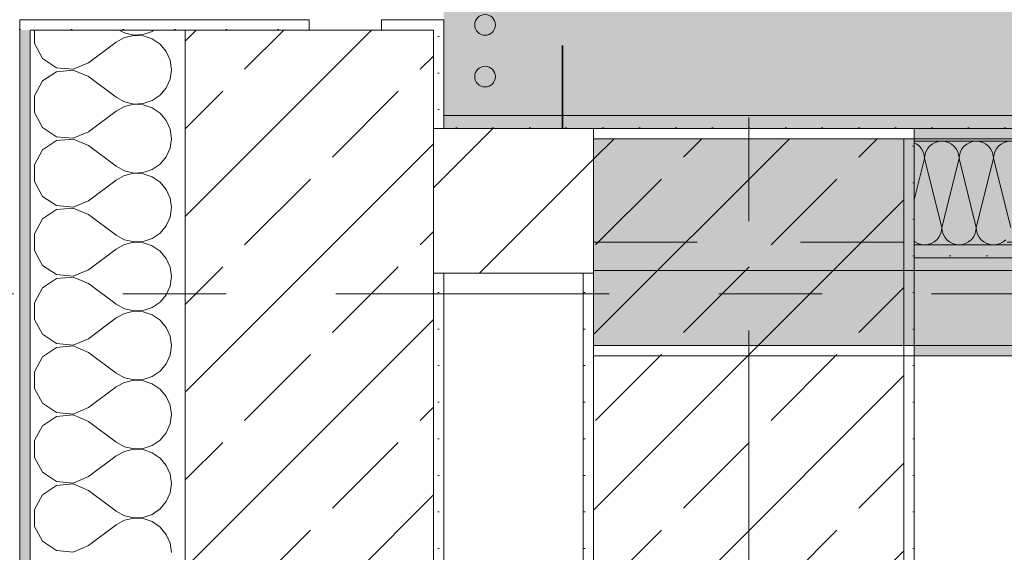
# Model space of a CAD drawing. Header units: metres. Extents: x -3.6 to 85.2, y -11 to 16.8.
# Tile 22 of 256: x -0.2 to 0.8, y 5.6 to 6.1. Entities that reach past the tile are written whole.
import ezdxf

# ---------------------------------------------------------------- set-up
doc = ezdxf.new("R2010")
doc.units = ezdxf.units.M
doc.header["$MEASUREMENT"] = 0
for name, pattern in [('Achse', [0.2, 0.1, -0.05, 0, -0.05]), ('Punktlinie weit', [0.06, 0.01, -0.05]), ('Strichlinie doppelt', [0.546806, 0.264583, -0.105833, 0.070556, -0.105833]), ('Wipeout_Contour', [1, 0, -1])]:
    doc.linetypes.add(name, pattern=pattern)
for name, color, linetype in [('451 - Universal.Achsen Raster', 7, 'Continuous'), ('604 - Struktur.Wand Aussen', 7, 'Continuous'), ('605 - Struktur.Wand Innen', 7, 'Continuous'), ('607 - Struktur.Stütze', 7, 'Continuous'), ('608 - Struktur.Träger', 7, 'Continuous'), ('801 - HKLSE.Heizung_ Klima_ Lüftung', 7, 'Continuous'), ('Neubau_606 - Struktur.Wand Innen Ausbau', 7, 'Continuous'), ('Neubau_651 - Abdeckung.Decke abgehängt_ bekleidet', 7, 'Continuous'), ('Neubau_653 - Abdeckung.TB Verkofferung', 7, 'Continuous')]:
    doc.layers.add(name, color=color, linetype=linetype)
pattern_1 = [(45, (0, 0), (-0.08485281, 0.08485281), []), (45, (-0.04243, 0.04243), (-0.08485281, 0.08485281), [0.09, -0.03])]
pattern_2 = [(45, (0, 0), (-0.01767767, 0.01767767), [0, -0.025])]
pattern_3 = [(45, (0, 0), (-0.0636396, 0.0636396), [])]
pattern_4 = [(0, (0, 0), (0, 0.0866025), [0, -0.05]), (0, (0.025, 0.0433), (0, 0.0866025), [0, -0.05])]

# ---------------------------------------------------------------- blocks, each defined once
blk = doc.blocks.new('*X19')
at = {"layer": 'Neubau_606 - Struktur.Wand Innen Ausbau', "color": 7, "linetype": 'Continuous', "lineweight": 5}
for p, q in [((0.23614, 5.99008), (0.235, 5.98794)), ((0.23821, 5.9926), (0.23614, 5.99008)), ((0.24074, 5.99467), (0.23821, 5.9926)), ((0.24362, 5.99621), (0.24074, 5.99467)), ((0.24675, 5.99716), (0.24362, 5.99621)), ((0.25, 5.99748), (0.24675, 5.99716)), ((0.25325, 5.99716), (0.25, 5.99748)), ((0.25638, 5.99621), (0.25325, 5.99716)), ((0.25926, 5.99467), (0.25638, 5.99621)), ((0.26179, 5.9926), (0.25926, 5.99467)), ((0.26386, 5.99008), (0.26179, 5.9926)), ((0.2654, 5.98719), (0.26386, 5.99008)), ((0.26948, 5.99008), (0.26794, 5.98719)), ((0.27155, 5.9926), (0.26948, 5.99008)), ((0.27407, 5.99467), (0.27155, 5.9926)), ((0.27696, 5.99621), (0.27407, 5.99467)), ((0.28008, 5.99716), (0.27696, 5.99621)), ((0.28333, 5.99748), (0.28008, 5.99716)), ((0.28658, 5.99716), (0.28333, 5.99748)), ((0.28971, 5.99621), (0.28658, 5.99716)), ((0.29259, 5.99467), (0.28971, 5.99621)), ((0.29512, 5.9926), (0.29259, 5.99467)), ((0.29719, 5.99008), (0.29512, 5.9926)), ((0.29873, 5.98719), (0.29719, 5.99008)), ((0.30281, 5.99008), (0.30127, 5.98719)), ((0.30488, 5.9926), (0.30281, 5.99008)), ((0.30741, 5.99467), (0.30488, 5.9926)), ((0.31029, 5.99621), (0.30741, 5.99467)), ((0.31342, 5.99716), (0.31029, 5.99621)), ((0.31667, 5.99748), (0.31342, 5.99716)), ((0.31992, 5.99716), (0.31667, 5.99748)), ((0.32304, 5.99621), (0.31992, 5.99716)), ((0.32593, 5.99467), (0.32304, 5.99621)), ((0.32845, 5.9926), (0.32593, 5.99467)), ((0.33052, 5.99008), (0.32845, 5.9926)), ((0.33206, 5.98719), (0.33052, 5.99008)), ((0.33614, 5.99008), (0.3346, 5.98719)), ((0.33821, 5.9926), (0.33614, 5.99008)), ((0.34074, 5.99467), (0.33821, 5.9926)), ((0.34362, 5.99621), (0.34074, 5.99467)), ((0.34675, 5.99716), (0.34362, 5.99621)), ((0.35, 5.99748), (0.34675, 5.99716)), ((0.35325, 5.99716), (0.35, 5.99748)), ((0.35638, 5.99621), (0.35325, 5.99716)), ((0.35926, 5.99467), (0.35638, 5.99621)), ((0.36179, 5.9926), (0.35926, 5.99467)), ((0.36386, 5.99008), (0.36179, 5.9926)), ((0.3654, 5.98719), (0.36386, 5.99008)), ((0.36948, 5.99008), (0.36794, 5.98719)), ((0.36999, 5.9907), (0.36948, 5.99008)), ((0.26667, 5.98082), (0.25, 5.91415)), ((0.26635, 5.98407), (0.2654, 5.98719)), ((0.26667, 5.98082), (0.26635, 5.98407)), ((0.26699, 5.98407), (0.26667, 5.98082)), ((0.26667, 5.98082), (0.28333, 5.91415)), ((0.26794, 5.98719), (0.26699, 5.98407)), ((0.3, 5.98082), (0.28333, 5.91415)), ((0.29968, 5.98407), (0.29873, 5.98719)), ((0.3, 5.98082), (0.29968, 5.98407)), ((0.30032, 5.98407), (0.3, 5.98082)), ((0.3, 5.98082), (0.31667, 5.91415)), ((0.30127, 5.98719), (0.30032, 5.98407)), ((0.33333, 5.98082), (0.31667, 5.91415)), ((0.33301, 5.98407), (0.33206, 5.98719)), ((0.33333, 5.98082), (0.33301, 5.98407)), ((0.33365, 5.98407), (0.33333, 5.98082)), ((0.33333, 5.98082), (0.35, 5.91415)), ((0.3346, 5.98719), (0.33365, 5.98407)), ((0.36667, 5.98082), (0.35, 5.91415)), ((0.36635, 5.98407), (0.3654, 5.98719)), ((0.36667, 5.98082), (0.36635, 5.98407)), ((0.36699, 5.98407), (0.36667, 5.98082)), ((0.36667, 5.98082), (0.36999, 5.96753)), ((0.36794, 5.98719), (0.36699, 5.98407)), ((0.235, 5.97415), (0.25, 5.91415)), ((0.24968, 5.9109), (0.25, 5.91415)), ((0.25, 5.91415), (0.25032, 5.9109)), ((0.28301, 5.9109), (0.28333, 5.91415)), ((0.28333, 5.91415), (0.28365, 5.9109)), ((0.31635, 5.9109), (0.31667, 5.91415)), ((0.31667, 5.91415), (0.31699, 5.9109)), ((0.34968, 5.9109), (0.35, 5.91415)), ((0.35, 5.91415), (0.35032, 5.9109)), ((0.24512, 5.90236), (0.24719, 5.90489)), ((0.24719, 5.90489), (0.24873, 5.90777)), ((0.24873, 5.90777), (0.24968, 5.9109)), ((0.25032, 5.9109), (0.25127, 5.90777)), ((0.25127, 5.90777), (0.25281, 5.90489)), ((0.25281, 5.90489), (0.25488, 5.90236)), ((0.27845, 5.90236), (0.28052, 5.90489)), ((0.28052, 5.90489), (0.28206, 5.90777)), ((0.28206, 5.90777), (0.28301, 5.9109)), ((0.28365, 5.9109), (0.2846, 5.90777)), ((0.2846, 5.90777), (0.28614, 5.90489)), ((0.28614, 5.90489), (0.28821, 5.90236)), ((0.31179, 5.90236), (0.31386, 5.90489)), ((0.31386, 5.90489), (0.3154, 5.90777)), ((0.3154, 5.90777), (0.31635, 5.9109)), ((0.31699, 5.9109), (0.31794, 5.90777)), ((0.31794, 5.90777), (0.31948, 5.90489)), ((0.31948, 5.90489), (0.32155, 5.90236)), ((0.34512, 5.90236), (0.34719, 5.90489)), ((0.34719, 5.90489), (0.34873, 5.90777)), ((0.34873, 5.90777), (0.34968, 5.9109)), ((0.35032, 5.9109), (0.35127, 5.90777)), ((0.35127, 5.90777), (0.35281, 5.90489)), ((0.35281, 5.90489), (0.35488, 5.90236)), ((0.235, 5.89765), (0.23658, 5.8978)), ((0.23658, 5.8978), (0.23971, 5.89875)), ((0.23971, 5.89875), (0.24259, 5.90029)), ((0.24259, 5.90029), (0.24512, 5.90236)), ((0.25488, 5.90236), (0.25741, 5.90029)), ((0.25741, 5.90029), (0.26029, 5.89875)), ((0.26029, 5.89875), (0.26342, 5.8978)), ((0.26342, 5.8978), (0.26667, 5.89748)), ((0.26667, 5.89748), (0.26992, 5.8978)), ((0.26992, 5.8978), (0.27304, 5.89875)), ((0.27304, 5.89875), (0.27593, 5.90029)), ((0.27593, 5.90029), (0.27845, 5.90236)), ((0.28821, 5.90236), (0.29074, 5.90029)), ((0.29074, 5.90029), (0.29362, 5.89875)), ((0.29362, 5.89875), (0.29675, 5.8978)), ((0.29675, 5.8978), (0.3, 5.89748)), ((0.3, 5.89748), (0.30325, 5.8978)), ((0.30325, 5.8978), (0.30638, 5.89875)), ((0.30638, 5.89875), (0.30926, 5.90029)), ((0.30926, 5.90029), (0.31179, 5.90236)), ((0.32155, 5.90236), (0.32407, 5.90029)), ((0.32407, 5.90029), (0.32696, 5.89875)), ((0.32696, 5.89875), (0.33008, 5.8978)), ((0.33008, 5.8978), (0.33333, 5.89748)), ((0.33333, 5.89748), (0.33658, 5.8978)), ((0.33658, 5.8978), (0.33971, 5.89875)), ((0.33971, 5.89875), (0.34259, 5.90029)), ((0.34259, 5.90029), (0.34512, 5.90236)), ((0.35488, 5.90236), (0.35741, 5.90029)), ((0.35741, 5.90029), (0.36029, 5.89875)), ((0.36029, 5.89875), (0.36342, 5.8978)), ((0.36342, 5.8978), (0.36667, 5.89748)), ((0.36667, 5.89748), (0.36992, 5.8978)), ((0.36992, 5.8978), (0.36999, 5.89782))]:
    blk.add_line(p, q, dxfattribs=at)
blk = doc.blocks.new('*X20')
at = {"layer": 'Neubau_606 - Struktur.Wand Innen Ausbau', "color": 7, "linetype": 'Continuous', "lineweight": 5}
for p, q in [((0.69259, 5.99467), (0.68999, 5.99607)), ((0.69512, 5.9926), (0.69259, 5.99467)), ((0.69719, 5.99008), (0.69512, 5.9926)), ((0.69873, 5.98719), (0.69719, 5.99008)), ((0.70281, 5.99008), (0.70127, 5.98719)), ((0.70488, 5.9926), (0.70281, 5.99008)), ((0.70741, 5.99467), (0.70488, 5.9926)), ((0.71029, 5.99621), (0.70741, 5.99467)), ((0.71342, 5.99716), (0.71029, 5.99621)), ((0.71667, 5.99748), (0.71342, 5.99716)), ((0.71992, 5.99716), (0.71667, 5.99748)), ((0.72304, 5.99621), (0.71992, 5.99716)), ((0.72593, 5.99467), (0.72304, 5.99621)), ((0.72845, 5.9926), (0.72593, 5.99467)), ((0.73052, 5.99008), (0.72845, 5.9926)), ((0.73206, 5.98719), (0.73052, 5.99008)), ((0.73614, 5.99008), (0.7346, 5.98719)), ((0.73821, 5.9926), (0.73614, 5.99008)), ((0.74074, 5.99467), (0.73821, 5.9926)), ((0.74362, 5.99621), (0.74074, 5.99467)), ((0.74675, 5.99716), (0.74362, 5.99621)), ((0.75, 5.99748), (0.74675, 5.99716)), ((0.75325, 5.99716), (0.75, 5.99748)), ((0.75638, 5.99621), (0.75325, 5.99716)), ((0.75926, 5.99467), (0.75638, 5.99621)), ((0.76179, 5.9926), (0.75926, 5.99467)), ((0.76386, 5.99008), (0.76179, 5.9926)), ((0.7654, 5.98719), (0.76386, 5.99008)), ((0.76948, 5.99008), (0.76794, 5.98719)), ((0.77155, 5.9926), (0.76948, 5.99008)), ((0.77407, 5.99467), (0.77155, 5.9926)), ((0.77696, 5.99621), (0.77407, 5.99467)), ((0.78008, 5.99716), (0.77696, 5.99621)), ((0.7, 5.98082), (0.68999, 5.94077)), ((0.69968, 5.98407), (0.69873, 5.98719)), ((0.7, 5.98082), (0.69968, 5.98407)), ((0.70032, 5.98407), (0.7, 5.98082)), ((0.7, 5.98082), (0.71667, 5.91415)), ((0.70127, 5.98719), (0.70032, 5.98407)), ((0.73333, 5.98082), (0.71667, 5.91415)), ((0.73301, 5.98407), (0.73206, 5.98719)), ((0.73333, 5.98082), (0.73301, 5.98407)), ((0.73365, 5.98407), (0.73333, 5.98082)), ((0.73333, 5.98082), (0.75, 5.91415)), ((0.7346, 5.98719), (0.73365, 5.98407)), ((0.76667, 5.98082), (0.75, 5.91415)), ((0.76635, 5.98407), (0.7654, 5.98719)), ((0.76667, 5.98082), (0.76635, 5.98407)), ((0.76699, 5.98407), (0.76667, 5.98082)), ((0.76667, 5.98082), (0.78333, 5.91415)), ((0.76794, 5.98719), (0.76699, 5.98407)), ((0.71635, 5.9109), (0.71667, 5.91415)), ((0.71667, 5.91415), (0.71699, 5.9109)), ((0.74968, 5.9109), (0.75, 5.91415)), ((0.75, 5.91415), (0.75032, 5.9109)), ((0.71179, 5.90236), (0.71386, 5.90489)), ((0.71386, 5.90489), (0.7154, 5.90777)), ((0.7154, 5.90777), (0.71635, 5.9109)), ((0.71699, 5.9109), (0.71794, 5.90777)), ((0.71794, 5.90777), (0.71948, 5.90489)), ((0.71948, 5.90489), (0.72155, 5.90236)), ((0.74512, 5.90236), (0.74719, 5.90489)), ((0.74719, 5.90489), (0.74873, 5.90777)), ((0.74873, 5.90777), (0.74968, 5.9109)), ((0.75032, 5.9109), (0.75127, 5.90777)), ((0.75127, 5.90777), (0.75281, 5.90489)), ((0.75281, 5.90489), (0.75488, 5.90236)), ((0.68999, 5.90091), (0.69074, 5.90029)), ((0.69074, 5.90029), (0.69362, 5.89875)), ((0.69362, 5.89875), (0.69675, 5.8978)), ((0.69675, 5.8978), (0.7, 5.89748)), ((0.7, 5.89748), (0.70325, 5.8978)), ((0.70325, 5.8978), (0.70638, 5.89875)), ((0.70638, 5.89875), (0.70926, 5.90029)), ((0.70926, 5.90029), (0.71179, 5.90236)), ((0.72155, 5.90236), (0.72407, 5.90029)), ((0.72407, 5.90029), (0.72696, 5.89875)), ((0.72696, 5.89875), (0.73008, 5.8978)), ((0.73008, 5.8978), (0.73333, 5.89748)), ((0.73333, 5.89748), (0.73658, 5.8978)), ((0.73658, 5.8978), (0.73971, 5.89875)), ((0.73971, 5.89875), (0.74259, 5.90029)), ((0.74259, 5.90029), (0.74512, 5.90236)), ((0.75488, 5.90236), (0.75741, 5.90029)), ((0.75741, 5.90029), (0.76029, 5.89875)), ((0.76029, 5.89875), (0.76342, 5.8978)), ((0.76342, 5.8978), (0.76667, 5.89748)), ((0.76667, 5.89748), (0.76992, 5.8978)), ((0.76992, 5.8978), (0.77304, 5.89875)), ((0.77304, 5.89875), (0.77593, 5.90029)), ((0.77593, 5.90029), (0.77845, 5.90236))]:
    blk.add_line(p, q, dxfattribs=at)
blk = doc.blocks.new('*X60')
at = {"layer": '604 - Struktur.Wand Aussen', "color": 7, "linetype": 'Continuous', "lineweight": 5}
for p, q in [((-0.16066, 6.105), (-0.16066, 6.09188)), ((-0.07865, 6.105), (-0.07362, 6.10222)), ((-0.05547, 6.10058), (-0.04676, 6.10352)), ((-0.04676, 6.10352), (-0.0446, 6.105)), ((-0.07362, 6.09778), (-0.08167, 6.09333)), ((-0.07362, 6.10222), (-0.06466, 6.10013)), ((-0.06466, 6.09987), (-0.07362, 6.09778)), ((-0.06466, 6.10013), (-0.05547, 6.10058)), ((-0.05547, 6.09942), (-0.06466, 6.09987)), ((-0.04676, 6.09648), (-0.05547, 6.09942)), ((-0.03918, 6.09127), (-0.04676, 6.09648)), ((-0.16066, 6.09188), (-0.15299, 6.07757)), ((-0.10833, 6.07333), (-0.08167, 6.09333)), ((-0.03331, 6.08419), (-0.03918, 6.09127)), ((-0.0296, 6.07578), (-0.03331, 6.08419)), ((-0.15299, 6.07757), (-0.13947, 6.06858)), ((-0.02833, 6.06667), (-0.0296, 6.07578)), ((-0.13947, 6.06858), (-0.1233, 6.06705)), ((-0.1233, 6.06629), (-0.13947, 6.06475)), ((-0.1233, 6.06705), (-0.10833, 6.07333)), ((-0.10833, 6.06), (-0.1233, 6.06629)), ((-0.0296, 6.05756), (-0.02833, 6.06667)), ((-0.15299, 6.05576), (-0.16066, 6.04145)), ((-0.13947, 6.06475), (-0.15299, 6.05576)), ((-0.10833, 6.06), (-0.08167, 6.04)), ((-0.03331, 6.04914), (-0.0296, 6.05756)), ((-0.03918, 6.04206), (-0.03331, 6.04914)), ((-0.16066, 6.04145), (-0.16066, 6.02521)), ((-0.08167, 6.04), (-0.07362, 6.03555)), ((-0.05547, 6.03391), (-0.04676, 6.03685)), ((-0.04676, 6.03685), (-0.03918, 6.04206)), ((-0.07362, 6.03112), (-0.08167, 6.02667)), ((-0.07362, 6.03555), (-0.06466, 6.03347)), ((-0.06466, 6.0332), (-0.07362, 6.03112)), ((-0.06466, 6.03347), (-0.05547, 6.03391)), ((-0.05547, 6.03275), (-0.06466, 6.0332)), ((-0.04676, 6.02981), (-0.05547, 6.03275)), ((-0.03918, 6.02461), (-0.04676, 6.02981)), ((-0.16066, 6.02521), (-0.15299, 6.0109)), ((-0.10833, 6.00667), (-0.08167, 6.02667)), ((-0.03331, 6.01752), (-0.03918, 6.02461)), ((-0.0296, 6.00911), (-0.03331, 6.01752)), ((-0.15299, 6.0109), (-0.13947, 6.00192)), ((-0.02833, 6), (-0.0296, 6.00911)), ((-0.13947, 6.00192), (-0.1233, 6.00038)), ((-0.1233, 5.99962), (-0.13947, 5.99808)), ((-0.1233, 6.00038), (-0.10833, 6.00667)), ((-0.10833, 5.99333), (-0.1233, 5.99962)), ((-0.0296, 5.99089), (-0.02833, 6)), ((-0.15299, 5.9891), (-0.16066, 5.97479)), ((-0.13947, 5.99808), (-0.15299, 5.9891)), ((-0.10833, 5.99333), (-0.08167, 5.97333)), ((-0.03331, 5.98248), (-0.0296, 5.99089)), ((-0.03918, 5.97539), (-0.03331, 5.98248)), ((-0.16066, 5.97479), (-0.16066, 5.95855)), ((-0.08167, 5.97333), (-0.07362, 5.96888)), ((-0.05547, 5.96725), (-0.04676, 5.97019)), ((-0.04676, 5.97019), (-0.03918, 5.97539)), ((-0.07362, 5.96445), (-0.08167, 5.96)), ((-0.07362, 5.96888), (-0.06466, 5.9668)), ((-0.06466, 5.96653), (-0.07362, 5.96445)), ((-0.06466, 5.9668), (-0.05547, 5.96725)), ((-0.05547, 5.96609), (-0.06466, 5.96653)), ((-0.04676, 5.96315), (-0.05547, 5.96609)), ((-0.03918, 5.95794), (-0.04676, 5.96315)), ((-0.16066, 5.95855), (-0.15299, 5.94424)), ((-0.10833, 5.94), (-0.08167, 5.96)), ((-0.03331, 5.95086), (-0.03918, 5.95794)), ((-0.0296, 5.94244), (-0.03331, 5.95086)), ((-0.15299, 5.94424), (-0.13947, 5.93525)), ((-0.02833, 5.93333), (-0.0296, 5.94244)), ((-0.13947, 5.93525), (-0.1233, 5.93371)), ((-0.1233, 5.93295), (-0.13947, 5.93142)), ((-0.1233, 5.93371), (-0.10833, 5.94)), ((-0.10833, 5.92667), (-0.1233, 5.93295)), ((-0.0296, 5.92422), (-0.02833, 5.93333)), ((-0.15299, 5.92243), (-0.16066, 5.90812)), ((-0.13947, 5.93142), (-0.15299, 5.92243)), ((-0.10833, 5.92667), (-0.08167, 5.90667)), ((-0.03331, 5.91581), (-0.0296, 5.92422)), ((-0.03918, 5.90873), (-0.03331, 5.91581)), ((-0.16066, 5.90812), (-0.16066, 5.89188)), ((-0.08167, 5.90667), (-0.07362, 5.90222)), ((-0.05547, 5.90058), (-0.04676, 5.90352)), ((-0.04676, 5.90352), (-0.03918, 5.90873)), ((-0.07362, 5.89778), (-0.08167, 5.89333)), ((-0.07362, 5.90222), (-0.06466, 5.90013)), ((-0.06466, 5.89987), (-0.07362, 5.89778)), ((-0.06466, 5.90013), (-0.05547, 5.90058)), ((-0.05547, 5.89942), (-0.06466, 5.89987)), ((-0.04676, 5.89648), (-0.05547, 5.89942)), ((-0.03918, 5.89127), (-0.04676, 5.89648)), ((-0.16066, 5.89188), (-0.15299, 5.87757)), ((-0.10833, 5.87333), (-0.08167, 5.89333)), ((-0.03331, 5.88419), (-0.03918, 5.89127)), ((-0.0296, 5.87578), (-0.03331, 5.88419)), ((-0.15299, 5.87757), (-0.13947, 5.86858)), ((-0.02833, 5.86667), (-0.0296, 5.87578)), ((-0.13947, 5.86858), (-0.1233, 5.86705)), ((-0.1233, 5.86629), (-0.13947, 5.86475)), ((-0.1233, 5.86705), (-0.10833, 5.87333)), ((-0.10833, 5.86), (-0.1233, 5.86629)), ((-0.0296, 5.85756), (-0.02833, 5.86667)), ((-0.15299, 5.85576), (-0.16066, 5.84145)), ((-0.13947, 5.86475), (-0.15299, 5.85576)), ((-0.10833, 5.86), (-0.08167, 5.84)), ((-0.03331, 5.84914), (-0.0296, 5.85756)), ((-0.03918, 5.84206), (-0.03331, 5.84914)), ((-0.16066, 5.84145), (-0.16066, 5.82521)), ((-0.08167, 5.84), (-0.07362, 5.83555)), ((-0.05547, 5.83391), (-0.04676, 5.83685)), ((-0.04676, 5.83685), (-0.03918, 5.84206)), ((-0.07362, 5.83112), (-0.08167, 5.82667)), ((-0.07362, 5.83555), (-0.06466, 5.83347)), ((-0.06466, 5.8332), (-0.07362, 5.83112)), ((-0.06466, 5.83347), (-0.05547, 5.83391)), ((-0.05547, 5.83275), (-0.06466, 5.8332)), ((-0.04676, 5.82981), (-0.05547, 5.83275)), ((-0.03918, 5.82461), (-0.04676, 5.82981)), ((-0.16066, 5.82521), (-0.15299, 5.8109)), ((-0.10833, 5.80667), (-0.08167, 5.82667)), ((-0.03331, 5.81752), (-0.03918, 5.82461)), ((-0.0296, 5.80911), (-0.03331, 5.81752)), ((-0.15299, 5.8109), (-0.13947, 5.80192)), ((-0.02833, 5.8), (-0.0296, 5.80911)), ((-0.13947, 5.80192), (-0.1233, 5.80038)), ((-0.1233, 5.79962), (-0.13947, 5.79808)), ((-0.1233, 5.80038), (-0.10833, 5.80667)), ((-0.10833, 5.79333), (-0.1233, 5.79962)), ((-0.0296, 5.79089), (-0.02833, 5.8)), ((-0.15299, 5.7891), (-0.16066, 5.77479)), ((-0.13947, 5.79808), (-0.15299, 5.7891)), ((-0.10833, 5.79333), (-0.08167, 5.77333)), ((-0.03331, 5.78248), (-0.0296, 5.79089)), ((-0.03918, 5.77539), (-0.03331, 5.78248)), ((-0.16066, 5.77479), (-0.16066, 5.75855)), ((-0.08167, 5.77333), (-0.07362, 5.76888)), ((-0.05547, 5.76725), (-0.04676, 5.77019)), ((-0.04676, 5.77019), (-0.03918, 5.77539)), ((-0.07362, 5.76445), (-0.08167, 5.76)), ((-0.07362, 5.76888), (-0.06466, 5.7668)), ((-0.06466, 5.76653), (-0.07362, 5.76445)), ((-0.06466, 5.7668), (-0.05547, 5.76725)), ((-0.05547, 5.76609), (-0.06466, 5.76653)), ((-0.04676, 5.76315), (-0.05547, 5.76609)), ((-0.03918, 5.75794), (-0.04676, 5.76315)), ((-0.16066, 5.75855), (-0.15299, 5.74424)), ((-0.10833, 5.74), (-0.08167, 5.76)), ((-0.03331, 5.75086), (-0.03918, 5.75794)), ((-0.0296, 5.74244), (-0.03331, 5.75086)), ((-0.15299, 5.74424), (-0.13947, 5.73525)), ((-0.02833, 5.73333), (-0.0296, 5.74244)), ((-0.13947, 5.73525), (-0.1233, 5.73371)), ((-0.1233, 5.73295), (-0.13947, 5.73142)), ((-0.1233, 5.73371), (-0.10833, 5.74)), ((-0.10833, 5.72667), (-0.1233, 5.73295)), ((-0.0296, 5.72422), (-0.02833, 5.73333)), ((-0.15299, 5.72243), (-0.16066, 5.70812)), ((-0.13947, 5.73142), (-0.15299, 5.72243)), ((-0.10833, 5.72667), (-0.08167, 5.70667)), ((-0.03331, 5.71581), (-0.0296, 5.72422)), ((-0.03918, 5.70873), (-0.03331, 5.71581)), ((-0.16066, 5.70812), (-0.16066, 5.69188)), ((-0.08167, 5.70667), (-0.07362, 5.70222)), ((-0.05547, 5.70058), (-0.04676, 5.70352)), ((-0.04676, 5.70352), (-0.03918, 5.70873)), ((-0.07362, 5.69778), (-0.08167, 5.69333)), ((-0.07362, 5.70222), (-0.06466, 5.70013)), ((-0.06466, 5.69987), (-0.07362, 5.69778)), ((-0.06466, 5.70013), (-0.05547, 5.70058)), ((-0.05547, 5.69942), (-0.06466, 5.69987)), ((-0.04676, 5.69648), (-0.05547, 5.69942)), ((-0.03918, 5.69127), (-0.04676, 5.69648)), ((-0.16066, 5.69188), (-0.15299, 5.67757)), ((-0.10833, 5.67333), (-0.08167, 5.69333)), ((-0.03331, 5.68419), (-0.03918, 5.69127)), ((-0.0296, 5.67578), (-0.03331, 5.68419)), ((-0.15299, 5.67757), (-0.13947, 5.66858)), ((-0.02833, 5.66667), (-0.0296, 5.67578)), ((-0.13947, 5.66858), (-0.1233, 5.66705)), ((-0.1233, 5.66629), (-0.13947, 5.66475)), ((-0.1233, 5.66705), (-0.10833, 5.67333)), ((-0.10833, 5.66), (-0.1233, 5.66629)), ((-0.0296, 5.65756), (-0.02833, 5.66667)), ((-0.15299, 5.65576), (-0.16066, 5.64145)), ((-0.13947, 5.66475), (-0.15299, 5.65576)), ((-0.10833, 5.66), (-0.08167, 5.64)), ((-0.03331, 5.64914), (-0.0296, 5.65756)), ((-0.03918, 5.64206), (-0.03331, 5.64914)), ((-0.16066, 5.64145), (-0.16066, 5.62521)), ((-0.08167, 5.64), (-0.07362, 5.63555)), ((-0.05547, 5.63391), (-0.04676, 5.63685)), ((-0.04676, 5.63685), (-0.03918, 5.64206)), ((-0.07362, 5.63112), (-0.08167, 5.62667)), ((-0.07362, 5.63555), (-0.06466, 5.63347)), ((-0.06466, 5.6332), (-0.07362, 5.63112)), ((-0.06466, 5.63347), (-0.05547, 5.63391)), ((-0.05547, 5.63275), (-0.06466, 5.6332)), ((-0.04676, 5.62981), (-0.05547, 5.63275)), ((-0.03918, 5.62461), (-0.04676, 5.62981)), ((-0.16066, 5.62521), (-0.15299, 5.6109)), ((-0.10833, 5.60667), (-0.08167, 5.62667)), ((-0.03331, 5.61752), (-0.03918, 5.62461)), ((-0.0296, 5.60911), (-0.03331, 5.61752)), ((-0.15299, 5.6109), (-0.13947, 5.60192)), ((-0.02833, 5.6), (-0.0296, 5.60911)), ((-0.13947, 5.60192), (-0.1233, 5.60038)), ((-0.1233, 5.60038), (-0.10833, 5.60667))]:
    blk.add_line(p, q, dxfattribs=at)

msp = doc.modelspace()

# ---------------------------------------------------------------- hatches: boundary and pattern name
at = {"layer": '604 - Struktur.Wand Aussen', "linetype": 'Continuous', "lineweight": 0, "true_color": 0x000000}
h = msp.add_hatch(dxfattribs=at)
h.set_pattern_fill('Verputz_0001', color=18, style=0, pattern_type=2)
h.set_pattern_definition(pattern_4)
h.paths.add_polyline_path([(-0.175, 6.105), (-0.165, 6.105), (0.105, 6.105), (0.105, 6.115), (-0.175, 6.115)])
h = msp.add_hatch(dxfattribs=at)
h.set_pattern_fill('Gips_0001', color=18, style=0, pattern_type=2)
h.set_pattern_definition(pattern_2)
h.paths.add_polyline_path([(0.235, 6.115), (0.175, 6.115), (0.175, 6.105), (0.225, 6.105), (0.235, 6.105)])
h = msp.add_hatch(dxfattribs=at)
h.set_pattern_fill('Verputz_0001', color=18, style=0, pattern_type=2)
h.set_pattern_definition(pattern_4)
h.paths.add_polyline_path([(-0.175, -0.145), (-0.165, -0.145), (-0.165, 6.105), (-0.175, 6.105)])
at = {"layer": '607 - Struktur.Stütze', "linetype": 'Continuous', "lineweight": 0, "true_color": 0x000000}
h = msp.add_hatch(dxfattribs=at)
h.set_pattern_fill('Gips_0001', color=18, style=0, pattern_type=2)
h.set_pattern_definition(pattern_2)
h.paths.add_polyline_path([(0.67999, 5.19998), (0.37999, 5.19998), (0.37999, 5.18998), (0.68999, 5.18998), (0.68999, 6.00998), (0.37999, 6.00998), (0.37999, 5.99998), (0.67999, 5.99998)])
h = msp.add_hatch(dxfattribs=at)
h.set_pattern_fill('Beton__Stahlbeton_0001', color=18, style=0, pattern_type=2)
h.set_pattern_definition(pattern_1)
h.paths.add_polyline_path([(0.37999, 5.19998), (0.67999, 5.19998), (0.67999, 5.99998), (0.37999, 5.99998)])
h = msp.add_hatch(dxfattribs=at)
h.set_pattern_fill('Gips_0001', color=18, style=0, pattern_type=2)
h.set_pattern_definition(pattern_2)
h.paths.add_polyline_path([(0.36999, 5.32998), (0.37999, 5.32998), (0.37999, 5.86998), (0.36999, 5.86998)])
at = {"layer": '608 - Struktur.Träger', "linetype": 'Continuous', "lineweight": 0, "true_color": 0x000000}
h = msp.add_hatch(dxfattribs=at)
h.set_pattern_fill('Gips_0001', color=18, style=0, pattern_type=2)
h.set_pattern_definition(pattern_2)
h.paths.add_polyline_path([(0.68999, 5.99998), (7.56999, 5.99998), (7.56999, 6.00998), (0.68999, 6.00998)])
h = msp.add_hatch(dxfattribs=at)
h.set_pattern_fill('Gips_0001', color=18, style=0, pattern_type=2)
h.set_pattern_definition(pattern_2)
h.paths.add_polyline_path([(0.68999, 5.79998), (0.68999, 5.78998), (7.56999, 5.78998), (7.56999, 5.79998)])
at = {"layer": 'Neubau_606 - Struktur.Wand Innen Ausbau', "linetype": 'Continuous', "lineweight": 0, "true_color": 0x000000}
h = msp.add_hatch(dxfattribs=at)
h.set_pattern_fill('Gips_0001', color=18, style=0, pattern_type=2)
h.set_pattern_definition(pattern_2)
h.paths.add_polyline_path([(0.235, 6.02248), (0.235, 6.00998), (1.68999, 6.00998), (1.68999, 6.02248)])
h = msp.add_hatch(dxfattribs=at)
h.set_pattern_fill('Gips_0001', color=18, style=0, pattern_type=2)
h.set_pattern_definition(pattern_2)
h.paths.add_polyline_path([(0.235, 6.00998), (0.235, 5.99748), (0.36999, 5.99748), (0.36999, 6.00998)])
h = msp.add_hatch(dxfattribs=at)
h.set_pattern_fill('Gips_0001', color=18, style=0, pattern_type=2)
h.set_pattern_definition(pattern_2)
h.paths.add_polyline_path([(0.68999, 6.00998), (0.68999, 5.99748), (1.68999, 5.99748), (1.68999, 6.00998)])
h = msp.add_hatch(dxfattribs=at)
h.set_pattern_fill('Gips_0001', color=18, style=0, pattern_type=2)
h.set_pattern_definition(pattern_2)
h.paths.add_polyline_path([(0.235, 5.88498), (0.36999, 5.88498), (0.36999, 5.89748), (0.235, 5.89748)])
h = msp.add_hatch(dxfattribs=at)
h.set_pattern_fill('Gips_0001', color=18, style=0, pattern_type=2)
h.set_pattern_definition(pattern_2)
h.paths.add_polyline_path([(0.68999, 5.88498), (1.68999, 5.88498), (1.68999, 5.89748), (0.68999, 5.89748)])
h = msp.add_hatch(dxfattribs=at)
h.set_pattern_fill('Gips_0001', color=18, style=0, pattern_type=2)
h.set_pattern_definition(pattern_2)
h.paths.add_polyline_path([(0.235, 5.87248), (0.36999, 5.87248), (0.36999, 5.88498), (0.235, 5.88498)])
h = msp.add_hatch(dxfattribs=at)
h.set_pattern_fill('Gips_0001', color=18, style=0, pattern_type=2)
h.set_pattern_definition(pattern_2)
h.paths.add_polyline_path([(0.68999, 5.88498), (0.68999, 5.87248), (1.68999, 5.87248), (1.68999, 5.88498)])
at = {"layer": 'Neubau_651 - Abdeckung.Decke abgehängt_ bekleidet', "linetype": 'Continuous', "lineweight": 13, "true_color": 0xffbfbf}
h = msp.add_hatch(dxfattribs=at)
h.set_pattern_fill('sechseckig_0001', color=254, style=0, pattern_type=2)
h.set_pattern_definition([(90, (0, 0), (-0.1299038, 0), [0.075, -0.15]), (90, (-0.06495, 0.1125), (-0.1299038, 0), [0.075, -0.15]), (150, (5e-18, 0.075), (0.0649519, 0.1125), [0.075, -0.15]), (150, (-0.1299, 0.075), (0.0649519, 0.1125), [0.075, -0.15]), (210, (0, 0), (-0.0649519, 0.1125), [0.075, -0.15]), (210, (-0.1299, 8e-18), (-0.0649519, 0.1125), [0.075, -0.15])])
h.paths.add_polyline_path([(0.235, 6.00998), (7.88999, 6.00998), (7.88999, 8.08998), (0.235, 8.08998)])
h.paths.add_polyline_path([(3.23, 7.38998), (3.93, 7.38998), (3.93, 6.70998), (3.23, 6.70998)], flags=0)

# ---------------------------------------------------------------- linework, layer by layer
at = {"layer": '451 - Universal.Achsen Raster', "color": 160, "linetype": 'Strichlinie doppelt', "lineweight": 9, "true_color": 0x3232ff}
for p, q in [((0.52999, -10.585), (0.52999, 16.355)), ((64.93503, 5.84998), (-3.175, 5.84998))]:
    msp.add_line(p, q, dxfattribs=at)
at = {"layer": '604 - Struktur.Wand Aussen', "color": 7, "linetype": 'Continuous', "lineweight": 5}
for p, q in [((0.105, 6.115), (-0.175, 6.115)), ((-0.175, 6.105), (-0.175, 6.115)), ((0.105, 6.105), (0.105, 6.115)), ((0.175, 6.115), (0.235, 6.115)), ((0.175, 6.105), (0.175, 6.115)), ((0.235, 6.105), (0.235, 6.115)), ((-0.165, 6.105), (-0.165, -0.005)), ((-0.165, 6.105), (0.105, 6.105))]:
    msp.add_line(p, q, dxfattribs=at)
at = {"layer": '604 - Struktur.Wand Aussen', "color": 7, "linetype": 'Continuous', "lineweight": 13}
for p, q in [((-0.015, 6.105), (-0.015, 0.245)), ((0.105, 6.105), (0.175, 6.105)), ((0.225, 6.105), (0.175, 6.105))]:
    msp.add_line(p, q, dxfattribs=at)
at = {"layer": '604 - Struktur.Wand Aussen', "color": 7, "linetype": 'Continuous', "lineweight": 5, "flags": 128}
msp.add_lwpolyline([(-0.175, 6.105), (-0.175, -0.155)], dxfattribs=at)
at = {"layer": '607 - Struktur.Stütze', "color": 7, "linetype": 'Continuous', "lineweight": 5, "flags": 128}
for points in [[(0.37999, 5.18998), (0.68999, 5.18998), (0.68999, 6.00998), (0.37999, 6.00998)], [(0.36999, 5.86998), (0.36999, 5.32998)]]:
    msp.add_lwpolyline(points, dxfattribs=at)
at = {"layer": '607 - Struktur.Stütze', "color": 7, "linetype": 'Continuous', "lineweight": 13, "flags": 128}
msp.add_lwpolyline([(0.37999, 5.19998), (0.67999, 5.19998), (0.67999, 5.99998), (0.37999, 5.99998)], close=True, dxfattribs=at)
at = {"layer": '608 - Struktur.Träger', "color": 7, "linetype": 'Continuous', "lineweight": 5}
for p, q in [((0.68999, 6.00998), (0.68999, 5.99998)), ((7.56999, 6.00998), (0.68999, 6.00998)), ((0.68999, 5.79998), (0.68999, 5.78998)), ((7.56999, 5.78998), (0.68999, 5.78998))]:
    msp.add_line(p, q, dxfattribs=at)
at = {"layer": '608 - Struktur.Träger', "color": 7, "linetype": 'Continuous', "lineweight": 13}
for p, q in [((7.56999, 5.99998), (0.68999, 5.99998)), ((0.37999, 5.78998), (61.87999, 5.78998))]:
    msp.add_line(p, q, dxfattribs=at)
at = {"layer": '608 - Struktur.Träger', "color": 7, "linetype": 'Continuous', "lineweight": 13, "flags": 128}
msp.add_lwpolyline([(32.76999, 5.79998), (25.88999, 5.79998), (25.56999, 5.79998), (22.19997, 5.79998), (22.03997, 5.79998), (18.68999, 5.79998), (18.36999, 5.79998), (15.01997, 5.79998), (14.85997, 5.79998), (11.48999, 5.79998), (11.16999, 5.79998), (7.88999, 5.79998), (7.56999, 5.79998), (0.68999, 5.79998), (0.37999, 5.79998)], dxfattribs=at)
at = {"layer": '801 - HKLSE.Heizung_ Klima_ Lüftung', "color": 7, "linetype": 'Continuous', "lineweight": 5}
for centre in [(0.275, 6.10998), (0.275, 6.05998)]:
    msp.add_circle(centre, 0.01, dxfattribs=at)
at = {"layer": 'Neubau_606 - Struktur.Wand Innen Ausbau', "color": 1, "linetype": 'Continuous', "lineweight": 9}
for p, q in [((0.36999, 6.00998), (0.235, 6.00998)), ((1.68999, 6.00998), (0.68999, 6.00998)), ((0.36999, 5.88498), (0.235, 5.88498)), ((1.68999, 5.88498), (0.68999, 5.88498))]:
    msp.add_line(p, q, dxfattribs=at)
at = {"layer": 'Neubau_606 - Struktur.Wand Innen Ausbau', "color": 1, "linetype": 'Continuous', "lineweight": 13}
for p, q in [((0.36999, 5.99748), (0.235, 5.99748)), ((1.68999, 5.99748), (0.68999, 5.99748)), ((0.36999, 5.89748), (0.235, 5.89748)), ((1.68999, 5.89748), (0.68999, 5.89748))]:
    msp.add_line(p, q, dxfattribs=at)
at = {"layer": 'Neubau_606 - Struktur.Wand Innen Ausbau', "color": 1, "linetype": 'Continuous', "lineweight": 13, "flags": 128}
for points in [[(1.68999, 6.02248), (0.235, 6.02248)], [(0.235, 6.02248), (0.235, 5.87248)], [(0.235, 5.87248), (0.36999, 5.87248)], [(0.68999, 5.87248), (1.68999, 5.87248)]]:
    msp.add_lwpolyline(points, dxfattribs=at)
at = {"layer": 'Neubau_651 - Abdeckung.Decke abgehängt_ bekleidet', "color": 1, "linetype": 'Punktlinie weit', "lineweight": 13, "flags": 128}
msp.add_lwpolyline([(0.235, 6.00998), (7.88999, 6.00998), (7.88999, 8.08998), (0.235, 8.08998)], close=True, dxfattribs=at)
at = {"layer": 'Neubau_653 - Abdeckung.TB Verkofferung', "color": 1, "linetype": 'Continuous', "lineweight": 9}
for p, q in [((0.235, 5.87248), (7.65499, 5.87248)), ((0.235, 5.05048), (0.235, 5.87248))]:
    msp.add_line(p, q, dxfattribs=at)

# ---------------------------------------------------------------- block references
at = {"layer": '604 - Struktur.Wand Aussen', "color": 7, "lineweight": 18}
msp.add_blockref('*X60', (0, 0), dxfattribs=at)
at = {"layer": 'Neubau_606 - Struktur.Wand Innen Ausbau', "color": 1, "lineweight": 13}
for name in ['*X19', '*X20']:
    msp.add_blockref(name, (0, 0), dxfattribs=at)

# ---------------------------------------------------------------- next in the draw order: wipeouts: each hides what was drawn before it
at = {"color": 254, "linetype": 'Wipeout_Contour', "lineweight": 0, "ltscale": 23.861329}
msp.add_wipeout([(0.235, 5.86998), (0.235, 6.00998), (0.225, 6.00998), (0.225, 5.86998)], dxfattribs=at).dxf.layer = '605 - Struktur.Wand Innen'

# ---------------------------------------------------------------- next in the draw order: hatches: boundary and pattern name
at = {"layer": '604 - Struktur.Wand Aussen', "linetype": 'Continuous', "lineweight": 0, "true_color": 0x000000}
h = msp.add_hatch(dxfattribs=at)
h.set_pattern_fill('Beton__Stahlbeton_0001', color=18, style=0, pattern_type=2)
h.set_pattern_definition(pattern_1)
h.paths.add_polyline_path([(-0.015, 6.105), (-0.015, 0.245), (0.225, 0.245), (0.225, 6.105), (0.175, 6.105), (0.105, 6.105)])
at = {"layer": '605 - Struktur.Wand Innen', "linetype": 'Continuous', "lineweight": 0, "true_color": 0x000000}
h = msp.add_hatch(dxfattribs=at)
h.set_pattern_fill('MW_Ziegel_0001', color=18, style=0, pattern_type=2)
h.set_pattern_definition(pattern_3)
h.paths.add_polyline_path([(0.235, 5.86998), (0.235, 6.00998), (0.225, 6.00998), (0.225, 5.86998)])

# ---------------------------------------------------------------- next in the draw order: linework, layer by layer
at = {"layer": '604 - Struktur.Wand Aussen', "color": 7, "linetype": 'Continuous', "lineweight": 13}
for p, q in [((0.225, 6.00998), (0.225, 6.105)), ((0.225, 6.00998), (0.225, 5.86998)), ((0.225, 6.00998), (0.225, 5.86998)), ((0.225, 5.32998), (0.225, 5.86998))]:
    msp.add_line(p, q, dxfattribs=at)

# ---------------------------------------------------------------- next in the draw order: wipeouts: each hides what was drawn before it
at = {"color": 254, "linetype": 'Wipeout_Contour', "lineweight": 0, "ltscale": 23.875608}
msp.add_wipeout([(0.235, 5.86998), (0.37999, 5.86998), (0.37999, 6.00998), (0.235, 6.00998)], dxfattribs=at).dxf.layer = '605 - Struktur.Wand Innen'

# ---------------------------------------------------------------- next in the draw order: hatches: boundary and pattern name
at = {"layer": '604 - Struktur.Wand Aussen', "linetype": 'Continuous', "lineweight": 0, "true_color": 0x000000}
h = msp.add_hatch(dxfattribs=at)
h.set_pattern_fill('Gips_0001', color=18, style=0, pattern_type=2)
h.set_pattern_definition(pattern_2)
h.paths.add_polyline_path([(0.235, 6.105), (0.225, 6.105), (0.225, 6.00998), (0.235, 6.00998)])
h = msp.add_hatch(dxfattribs=at)
h.set_pattern_fill('Gips_0001', color=18, style=0, pattern_type=2)
h.set_pattern_definition(pattern_2)
h.paths.add_polyline_path([(0.235, 5.32998), (0.235, 5.86998), (0.225, 5.86998), (0.225, 5.32998)])
at = {"layer": '605 - Struktur.Wand Innen', "linetype": 'Continuous', "lineweight": 0, "true_color": 0x000000}
h = msp.add_hatch(dxfattribs=at)
h.set_pattern_fill('MW_Ziegel_0001', color=18, style=0, pattern_type=2)
h.set_pattern_definition(pattern_3)
h.paths.add_polyline_path([(0.235, 5.86998), (0.37999, 5.86998), (0.37999, 6.00998), (0.235, 6.00998)])
at = {"layer": '608 - Struktur.Träger', "linetype": 'Continuous', "lineweight": 0, "true_color": 0x000000}
h = msp.add_hatch(dxfattribs=at)
h.set_pattern_fill('Beton__Stahlbeton_0001', color=18, style=0, pattern_type=2)
h.set_pattern_definition(pattern_1)
h.paths.add_polyline_path([(0.68999, 5.99998), (0.37999, 5.99998), (0.37999, 5.79998), (0.68999, 5.79998), (7.56999, 5.79998), (7.88999, 5.79998), (11.16999, 5.79998), (11.48999, 5.79998), (14.85997, 5.79998), (15.01997, 5.79998), (18.36999, 5.79998), (18.68999, 5.79998), (22.03997, 5.79998), (22.19997, 5.79998), (25.56999, 5.79998), (25.88999, 5.79998), (32.76999, 5.79998), (33.08999, 5.79998), (36.45999, 5.79998), (36.59999, 5.79998), (39.96999, 5.79998), (40.28999, 5.79998), (47.16999, 5.79998), (47.48999, 5.79998), (54.36999, 5.79998), (54.68999, 5.79998), (58.06, 5.79998), (58.195, 5.79998), (61.56999, 5.79998), (61.87999, 5.79998), (61.87999, 5.99998), (61.56999, 5.99998), (54.68999, 5.99998), (54.36999, 5.99998), (50.9225, 5.99998), (50.8575, 5.99998), (47.48999, 5.99998), (47.16999, 5.99998), (40.28999, 5.99998), (39.96999, 5.99998), (33.08999, 5.99998), (32.76999, 5.99998), (25.88999, 5.99998), (25.56999, 5.99998), (18.68999, 5.99998), (18.36999, 5.99998), (11.48999, 5.99998), (11.16999, 5.99998), (7.88999, 5.99998), (7.56999, 5.99998)])

# ---------------------------------------------------------------- next in the draw order: linework, layer by layer
at = {"layer": '604 - Struktur.Wand Aussen', "color": 7, "linetype": 'Continuous', "lineweight": 18}
for p, q in [((0.235, 6.00998), (0.225, 6.00998)), ((0.235, 6.00998), (0.225, 6.00998)), ((0.225, 5.86998), (0.235, 5.86998)), ((0.225, 5.86998), (0.235, 5.86998))]:
    msp.add_line(p, q, dxfattribs=at)
at = {"layer": '604 - Struktur.Wand Aussen', "color": 7, "linetype": 'Continuous', "lineweight": 5, "flags": 128}
for points in [[(0.235, 6.00998), (0.235, 6.105)], [(0.235, 5.32998), (0.235, 5.86998)]]:
    msp.add_lwpolyline(points, dxfattribs=at)
at = {"layer": '605 - Struktur.Wand Innen', "color": 7, "linetype": 'Continuous', "lineweight": 18, "flags": 128}
for points in [[(0.37999, 6.00998), (0.235, 6.00998)], [(0.37999, 6.00998), (0.37999, 5.99998)], [(0.235, 5.86998), (0.37999, 5.86998)]]:
    msp.add_lwpolyline(points, dxfattribs=at)
at = {"layer": '608 - Struktur.Träger', "color": 7, "linetype": 'Continuous', "lineweight": 13}
for p, q in [((0.37999, 6.00998), (61.87999, 6.00998)), ((0.37999, 5.78998), (0.37999, 6.00998)), ((0.68999, 5.99998), (0.37999, 5.99998))]:
    msp.add_line(p, q, dxfattribs=at)
at = {"layer": '608 - Struktur.Träger', "color": 7, "linetype": 'Continuous', "lineweight": 9}
msp.add_line((0.37999, 5.99998), (0.37999, 5.79998), dxfattribs=at)
at = {"layer": '608 - Struktur.Träger', "color": 7, "linetype": 'Achse', "lineweight": 9}
msp.add_line((0.37999, 5.89998), (61.87999, 5.89998), dxfattribs=at)
at = {"layer": 'Neubau_651 - Abdeckung.Decke abgehängt_ bekleidet', "color": 1, "linetype": 'Achse', "lineweight": 35}
msp.add_line((0.35, 8.08998), (0.35, 6.00998), dxfattribs=at)

doc.saveas('drawing.dxf')
